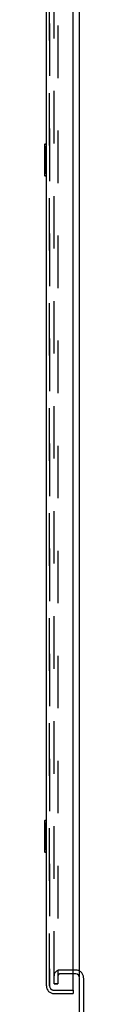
# Model space of a CAD drawing. Header units: inches. Extents: x 0 to 304, y 0 to 196.
# Tile 88 of 98: x 164.46 to 165.71, y 65.82 to 97.12. Entities that reach past the tile are written whole.
import ezdxf

# ---------------------------------------------------------------- set-up
doc = ezdxf.new("R2010")
doc.units = ezdxf.units.IN
doc.header["$LTSCALE"] = 16.696429
doc.header["$MEASUREMENT"] = 0
doc.linetypes.add('HIDDEN', pattern=[0.2, 0.1, -0.1])
doc.layers.get('0').update_dxf_attribs({"linetype": 'CONTINUOUS'})
for name, color, linetype in [('DEFAULT_2', 8, 'HIDDEN'), ('DOOR_2_ASSEMBLY', 7, 'CONTINUOUS'), ('MAIN_DOOR_ASSEMBLY', 7, 'CONTINUOUS')]:
    doc.layers.add(name, color=color, linetype=linetype)

msp = doc.modelspace()

# ---------------------------------------------------------------- linework, layer by layer
at = {"color": 7, "linetype": 'Continuous'}
for p, q in [((165.581, 66.688), (165.581, 103.47)), ((165.581, 59.657), (165.581, 66.657)), ((165.706, 66.651), (165.706, 59.657))]:
    msp.add_line(p, q, dxfattribs=at)
msp.add_arc((165.456, 66.657), 0.125, 0, 90, dxfattribs=at)
at = {"layer": 'DEFAULT_2', "color": 8, "linetype": 'HIDDEN'}
for p, q in [((164.769, 66.469), (164.769, 140.344)), ((164.894, 140.344), (164.894, 66.469)), ((165.456, 66.907), (164.956, 66.907)), ((165.456, 66.782), (164.956, 66.782)), ((164.769, 66.47), (164.894, 66.47)), ((164.894, 66.469), (164.769, 66.469))]:
    msp.add_line(p, q, dxfattribs=at)
for centre, radius, start, end in [((164.956, 66.719), 0.188, 90, 180), ((164.956, 66.719), 0.0625, 90, 180), ((165.456, 66.657), 0.25, 0, 90)]:
    msp.add_arc(centre, radius, start, end, dxfattribs=at)
at = {"layer": 'DOOR_2_ASSEMBLY', "color": 8, "linetype": 'HIDDEN'}
for p, q in [((164.627, 66.403), (164.627, 140.41)), ((164.77, 66.261), (165.357, 66.261))]:
    msp.add_line(p, q, dxfattribs=at)
msp.add_arc((164.77, 66.403), 0.142, 180, 270, dxfattribs=at)
at = {"layer": 'MAIN_DOOR_ASSEMBLY', "color": 8, "linetype": 'HIDDEN'}
for p, q in [((164.627, 140.41), (164.627, 66.403)), ((164.77, 66.261), (165.357, 66.261))]:
    msp.add_line(p, q, dxfattribs=at)
at = {"layer": 'MAIN_DOOR_ASSEMBLY', "color": 3, "linetype": 'Continuous'}
for p, q in [((165.377, 66.281), (165.377, 104.582)), ((164.523, 103.727), (164.523, 66.403)), ((164.77, 66.157), (165.377, 66.157))]:
    msp.add_line(p, q, dxfattribs=at)
at = {"layer": 'MAIN_DOOR_ASSEMBLY', "color": 7, "linetype": 'Continuous'}
for p, q in [((164.463, 93.142), (164.463, 92.172)), ((164.523, 93.157), (164.478, 93.157)), ((164.51, 93.057), (164.51, 92.257)), ((164.478, 92.157), (164.523, 92.157)), ((164.463, 71.642), (164.463, 70.672)), ((164.523, 71.657), (164.478, 71.657)), ((164.51, 71.557), (164.51, 70.757)), ((164.478, 70.657), (164.523, 70.657)), ((165.357, 66.261), (165.377, 66.261)), ((165.377, 66.261), (165.377, 66.157))]:
    msp.add_line(p, q, dxfattribs=at)
for points in [[(164.508, 93.093), (164.509, 93.087), (164.509, 93.082), (164.51, 93.076), (164.51, 93.069), (164.51, 93.063), (164.51, 93.057)], [(164.51, 92.257), (164.51, 92.251), (164.51, 92.244), (164.51, 92.238), (164.509, 92.232), (164.509, 92.226), (164.508, 92.221)], [(164.508, 71.593), (164.509, 71.587), (164.509, 71.582), (164.51, 71.576), (164.51, 71.569), (164.51, 71.563), (164.51, 71.557)], [(164.51, 70.757), (164.51, 70.751), (164.51, 70.744), (164.51, 70.738), (164.509, 70.732), (164.509, 70.726), (164.508, 70.721)]]:
    msp.add_lwpolyline(points, dxfattribs=at)
for centre, start, end in [((164.478, 93.142), 90, 180), ((164.508, 93.142), 0, 90), ((164.478, 92.172), 180, 270), ((164.508, 92.172), 270, 360), ((164.478, 71.642), 90, 180), ((164.508, 71.642), 0, 90), ((164.478, 70.672), 180, 270), ((164.508, 70.672), 270, 360)]:
    msp.add_arc(centre, 0.015, start, end, dxfattribs=at)
at = {"layer": 'MAIN_DOOR_ASSEMBLY', "color": 3, "linetype": 'Continuous'}
for centre, radius, start, end in [((164.77, 66.403), 0.246, 180, 270), ((165.357, 66.281), 0.02, 270, 360)]:
    msp.add_arc(centre, radius, start, end, dxfattribs=at)
at = {"layer": 'MAIN_DOOR_ASSEMBLY', "color": 8, "linetype": 'HIDDEN'}
msp.add_arc((164.77, 66.403), 0.142, 180, 270, dxfattribs=at)

doc.saveas('drawing.dxf')
